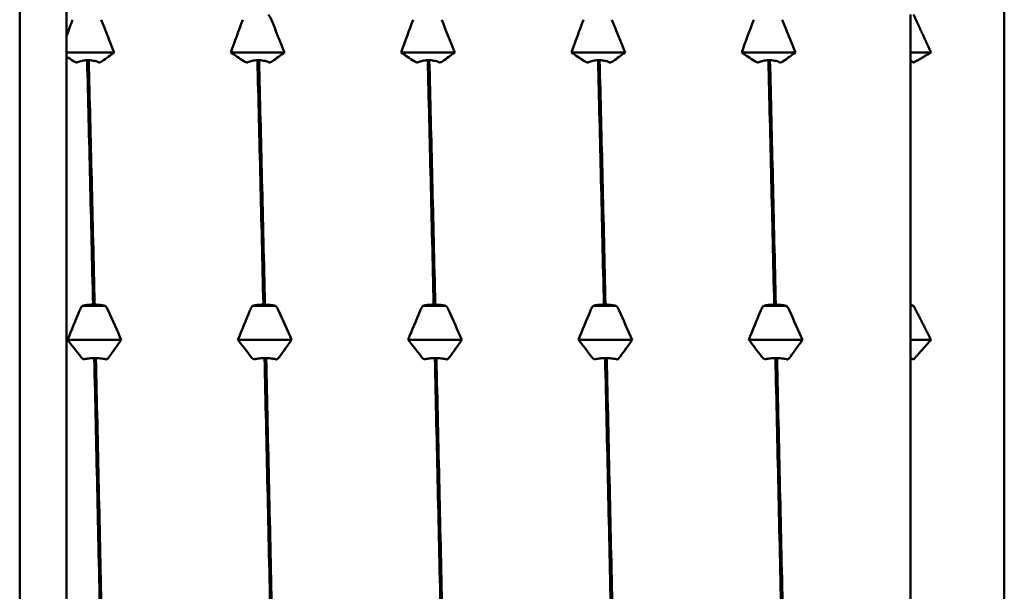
# Model space of a CAD drawing. Header units: millimetres. Extents: x 49 to 192, y 96 to 231.
# Tile 20 of 24: x 127.99 to 138.49, y 188.26 to 194.36. Entities that reach past the tile are written whole.
import ezdxf

# ---------------------------------------------------------------- set-up
doc = ezdxf.new("R2010")
doc.units = ezdxf.units.MM
doc.layers.add('Видимый контур (ГОСТ)', color=7, linetype='Continuous', lineweight=50)

msp = doc.modelspace()

# ---------------------------------------------------------------- linework, layer by layer
at = {"layer": 'Видимый контур (ГОСТ)'}
for p, q in [((127.993, 174.906), (127.993, 200.406)), ((138.493, 199.106), (138.493, 176.206)), ((128.493, 194.184), (128.493, 196.614)), ((137.493, 194.006), (137.493, 194.41)), ((128.493, 194.006), (128.493, 194.184)), ((128.493, 193.962), (128.493, 194.006)), ((129.001, 194.006), (128.493, 194.006)), ((128.493, 184.679), (128.493, 193.962)), ((130.817, 194.006), (130.244, 194.006)), ((132.633, 194.006), (132.06, 194.006)), ((134.449, 194.006), (133.876, 194.006)), ((136.265, 194.006), (135.692, 194.006)), ((137.493, 193.923), (137.493, 194.006)), ((137.711, 194.006), (137.493, 194.006)), ((128.729, 193.923), (128.712, 193.923)), ((130.545, 193.923), (130.528, 193.923)), ((132.361, 193.923), (132.344, 193.923)), ((134.177, 193.923), (134.16, 193.923)), ((135.994, 193.923), (135.977, 193.923)), ((137.493, 193.923), (137.493, 191.318)), ((128.775, 191.318), (128.792, 191.318)), ((130.591, 191.318), (130.608, 191.318)), ((132.407, 191.318), (132.424, 191.318)), ((134.223, 191.318), (134.24, 191.318)), ((136.039, 191.318), (136.056, 191.318)), ((137.493, 191.305), (137.493, 191.318)), ((128.906, 191.305), (128.661, 191.305)), ((130.722, 191.305), (130.477, 191.305)), ((132.538, 191.305), (132.293, 191.305)), ((134.354, 191.305), (134.109, 191.305)), ((136.17, 191.305), (135.925, 191.305)), ((137.493, 190.943), (137.493, 191.305)), ((137.525, 191.305), (137.493, 191.305)), ((129.076, 190.943), (128.503, 190.943)), ((130.893, 190.943), (130.319, 190.943)), ((132.709, 190.943), (132.135, 190.943)), ((134.525, 190.943), (133.951, 190.943)), ((136.341, 190.943), (135.768, 190.943)), ((137.493, 190.747), (137.493, 190.943)), ((137.711, 190.943), (137.493, 190.943)), ((128.805, 190.747), (128.788, 190.747)), ((130.621, 190.747), (130.604, 190.747)), ((132.437, 190.747), (132.42, 190.747)), ((134.253, 190.747), (134.236, 190.747)), ((136.069, 190.747), (136.052, 190.747)), ((137.493, 190.747), (137.493, 187.952))]:
    msp.add_line(p, q, dxfattribs=at)
for points in [[(128.493, 194.184), (128.514, 194.241), (128.535, 194.298), (128.556, 194.355)], [(128.861, 194.355), (128.908, 194.239), (128.954, 194.122), (129.001, 194.006)], [(130.244, 194.006), (130.286, 194.123), (130.329, 194.239), (130.372, 194.355)], [(130.646, 194.41), (130.658, 194.394), (130.668, 194.375), (130.677, 194.355)], [(130.677, 194.355), (130.724, 194.239), (130.77, 194.122), (130.817, 194.006)], [(132.06, 194.006), (132.102, 194.123), (132.145, 194.239), (132.189, 194.355)], [(132.493, 194.355), (132.54, 194.239), (132.587, 194.122), (132.633, 194.006)], [(133.876, 194.006), (133.918, 194.123), (133.961, 194.239), (134.005, 194.355)], [(134.309, 194.355), (134.356, 194.239), (134.403, 194.122), (134.449, 194.006)], [(135.692, 194.006), (135.734, 194.123), (135.777, 194.239), (135.821, 194.355)], [(136.125, 194.355), (136.172, 194.239), (136.219, 194.122), (136.265, 194.006)], [(128.568, 193.912), (128.543, 193.929), (128.518, 193.945), (128.493, 193.962)], [(129.001, 194.006), (128.958, 193.975), (128.915, 193.943), (128.872, 193.912)], [(130.384, 193.912), (130.337, 193.943), (130.29, 193.975), (130.244, 194.006)], [(130.817, 194.006), (130.774, 193.975), (130.731, 193.943), (130.688, 193.912)], [(132.2, 193.912), (132.153, 193.943), (132.106, 193.975), (132.06, 194.006)], [(132.633, 194.006), (132.59, 193.975), (132.547, 193.943), (132.504, 193.912)], [(134.016, 193.912), (133.969, 193.943), (133.922, 193.975), (133.876, 194.006)], [(134.449, 194.006), (134.407, 193.975), (134.364, 193.943), (134.32, 193.912)], [(135.832, 193.912), (135.785, 193.943), (135.738, 193.975), (135.692, 194.006)], [(136.265, 194.006), (136.223, 193.975), (136.18, 193.943), (136.136, 193.912)], [(128.598, 193.898), (128.586, 193.902), (128.576, 193.907), (128.568, 193.912)], [(128.712, 193.923), (128.733, 193.097), (128.754, 192.222), (128.775, 191.318)], [(128.792, 191.318), (128.771, 192.222), (128.75, 193.097), (128.729, 193.923)], [(130.414, 193.898), (130.402, 193.902), (130.392, 193.907), (130.384, 193.912)], [(130.528, 193.923), (130.549, 193.097), (130.57, 192.222), (130.591, 191.318)], [(130.608, 191.318), (130.587, 192.222), (130.566, 193.097), (130.545, 193.923)], [(132.23, 193.898), (132.218, 193.902), (132.208, 193.907), (132.2, 193.912)], [(132.344, 193.923), (132.365, 193.097), (132.386, 192.222), (132.407, 191.318)], [(132.424, 191.318), (132.403, 192.222), (132.382, 193.097), (132.361, 193.923)], [(134.046, 193.898), (134.034, 193.902), (134.024, 193.907), (134.016, 193.912)], [(134.16, 193.923), (134.181, 193.097), (134.202, 192.222), (134.223, 191.318)], [(134.24, 191.318), (134.219, 192.222), (134.198, 193.097), (134.177, 193.923)], [(135.863, 193.898), (135.851, 193.902), (135.84, 193.907), (135.832, 193.912)], [(135.977, 193.923), (135.997, 193.097), (136.018, 192.222), (136.039, 191.318)], [(136.056, 191.318), (136.035, 192.222), (136.014, 193.097), (135.994, 193.923)], [(128.503, 190.943), (128.546, 191.047), (128.589, 191.152), (128.632, 191.256)], [(128.906, 191.305), (128.918, 191.291), (128.928, 191.274), (128.936, 191.256)], [(128.936, 191.256), (128.983, 191.152), (129.03, 191.047), (129.076, 190.943)], [(130.319, 190.943), (130.362, 191.047), (130.405, 191.152), (130.448, 191.256)], [(130.722, 191.305), (130.734, 191.291), (130.744, 191.274), (130.752, 191.256)], [(130.752, 191.256), (130.799, 191.152), (130.846, 191.047), (130.893, 190.943)], [(132.135, 190.943), (132.178, 191.047), (132.221, 191.152), (132.264, 191.256)], [(132.538, 191.305), (132.55, 191.291), (132.56, 191.274), (132.568, 191.256)], [(132.568, 191.256), (132.615, 191.152), (132.662, 191.047), (132.709, 190.943)], [(133.951, 190.943), (133.994, 191.047), (134.037, 191.152), (134.08, 191.256)], [(134.354, 191.305), (134.366, 191.291), (134.376, 191.274), (134.384, 191.256)], [(134.384, 191.256), (134.432, 191.152), (134.478, 191.047), (134.525, 190.943)], [(135.768, 190.943), (135.81, 191.047), (135.853, 191.152), (135.896, 191.256)], [(136.17, 191.305), (136.182, 191.291), (136.192, 191.274), (136.201, 191.256)], [(136.201, 191.256), (136.248, 191.152), (136.294, 191.047), (136.341, 190.943)], [(128.643, 190.762), (128.596, 190.822), (128.55, 190.882), (128.503, 190.943)], [(129.076, 190.943), (129.034, 190.882), (128.991, 190.822), (128.948, 190.762)], [(130.459, 190.762), (130.412, 190.822), (130.366, 190.882), (130.319, 190.943)], [(130.893, 190.943), (130.85, 190.882), (130.807, 190.822), (130.764, 190.762)], [(132.276, 190.762), (132.229, 190.822), (132.182, 190.882), (132.135, 190.943)], [(132.709, 190.943), (132.666, 190.882), (132.623, 190.822), (132.58, 190.762)], [(134.092, 190.762), (134.045, 190.822), (133.998, 190.882), (133.951, 190.943)], [(134.525, 190.943), (134.482, 190.882), (134.439, 190.822), (134.396, 190.762)], [(135.908, 190.762), (135.861, 190.822), (135.814, 190.882), (135.768, 190.943)], [(136.341, 190.943), (136.298, 190.882), (136.255, 190.822), (136.212, 190.762)], [(128.674, 190.734), (128.662, 190.742), (128.652, 190.751), (128.643, 190.762)], [(128.788, 190.747), (128.809, 189.832), (128.83, 188.893), (128.85, 187.952)], [(128.867, 187.952), (128.847, 188.893), (128.826, 189.832), (128.805, 190.747)], [(130.49, 190.734), (130.478, 190.742), (130.468, 190.751), (130.459, 190.762)], [(130.604, 190.747), (130.625, 189.832), (130.646, 188.893), (130.667, 187.952)], [(130.683, 187.952), (130.663, 188.893), (130.642, 189.832), (130.621, 190.747)], [(132.306, 190.734), (132.294, 190.742), (132.284, 190.751), (132.276, 190.762)], [(132.42, 190.747), (132.441, 189.832), (132.462, 188.893), (132.483, 187.952)], [(132.5, 187.952), (132.479, 188.893), (132.458, 189.832), (132.437, 190.747)], [(134.122, 190.734), (134.11, 190.742), (134.1, 190.751), (134.092, 190.762)], [(134.236, 190.747), (134.257, 189.832), (134.278, 188.893), (134.299, 187.952)], [(134.316, 187.952), (134.295, 188.893), (134.274, 189.832), (134.253, 190.747)], [(135.938, 190.734), (135.926, 190.742), (135.916, 190.751), (135.908, 190.762)], [(136.052, 190.747), (136.073, 189.832), (136.094, 188.893), (136.115, 187.952)], [(136.132, 187.952), (136.111, 188.893), (136.09, 189.832), (136.069, 190.747)]]:
    msp.add_open_spline(points, degree=3, dxfattribs=at)
for points, weights in [([(137.525, 194.41), (137.62, 194.205), (137.711, 194.006)], [1.00025386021, 1.00099824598, 1.00147787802]), ([(137.711, 194.006), (137.62, 193.952), (137.525, 193.898)], [1.00147787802, 1.00099824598, 1.00025386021]), ([(137.525, 193.898), (137.509, 193.91), (137.493, 193.923)], [1.00012401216, 1.00006391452, 1]), ([(137.493, 191.318), (137.509, 191.312), (137.525, 191.305)], [1, 1.00006391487, 1.00012401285]), ([(137.525, 191.305), (137.62, 191.122), (137.711, 190.943)], [1.00025386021, 1.00099824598, 1.00147787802]), ([(137.711, 190.943), (137.62, 190.839), (137.525, 190.734)], [1.00147787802, 1.00099824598, 1.00025386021]), ([(137.525, 190.734), (137.509, 190.74), (137.493, 190.747)], [1.00012401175, 1.0000639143, 1])]:
    msp.add_rational_spline(points, weights, degree=2, dxfattribs=at)
for points, knots in [([(128.712, 193.923), (128.693, 193.923), (128.675, 193.921), (128.64, 193.914), (128.624, 193.909), (128.606, 193.901), (128.602, 193.899), (128.598, 193.898)], [-0.01787911, -0.01787911, -0.01787911, -0.01787911, -0.01226751, -0.01226751, -0.00665623, -0.00665623, -0.00506216, -0.00506216, -0.00506216, -0.00506216]), ([(128.843, 193.898), (128.842, 193.898), (128.841, 193.899), (128.826, 193.906), (128.81, 193.911), (128.773, 193.92), (128.751, 193.923), (128.729, 193.923)], [-0.01282665, -0.01282665, -0.01282665, -0.01282665, -0.01227145, -0.01227145, -0.00665799, -0.00665799, 0, 0, 0, 0]), ([(128.872, 193.912), (128.866, 193.908), (128.859, 193.904), (128.848, 193.9), (128.846, 193.899), (128.843, 193.898)], [-0.020105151, -0.020105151, -0.020105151, -0.020105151, -0.015168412, -0.015168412, -0.013799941, -0.013799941, -0.013799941, -0.013799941]), ([(130.528, 193.923), (130.51, 193.923), (130.491, 193.921), (130.456, 193.914), (130.44, 193.909), (130.422, 193.901), (130.418, 193.899), (130.414, 193.898)], [-0.01787911, -0.01787911, -0.01787911, -0.01787911, -0.01226751, -0.01226751, -0.00665623, -0.00665623, -0.00506216, -0.00506216, -0.00506216, -0.00506216]), ([(130.659, 193.898), (130.658, 193.898), (130.657, 193.899), (130.642, 193.906), (130.626, 193.911), (130.589, 193.92), (130.567, 193.923), (130.545, 193.923)], [-0.01282665, -0.01282665, -0.01282665, -0.01282665, -0.01227145, -0.01227145, -0.00665799, -0.00665799, 0, 0, 0, 0]), ([(130.688, 193.912), (130.682, 193.908), (130.675, 193.904), (130.664, 193.9), (130.662, 193.899), (130.659, 193.898)], [-0.020105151, -0.020105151, -0.020105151, -0.020105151, -0.01516841, -0.01516841, -0.013799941, -0.013799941, -0.013799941, -0.013799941]), ([(132.344, 193.923), (132.326, 193.923), (132.307, 193.921), (132.272, 193.914), (132.256, 193.909), (132.238, 193.901), (132.234, 193.899), (132.23, 193.898)], [-0.01787911, -0.01787911, -0.01787911, -0.01787911, -0.01226751, -0.01226751, -0.00665623, -0.00665623, -0.00506216, -0.00506216, -0.00506216, -0.00506216]), ([(132.475, 193.898), (132.474, 193.898), (132.473, 193.899), (132.458, 193.906), (132.442, 193.911), (132.405, 193.92), (132.384, 193.923), (132.361, 193.923)], [-0.01282665, -0.01282665, -0.01282665, -0.01282665, -0.01227145, -0.01227145, -0.00665799, -0.00665799, 0, 0, 0, 0]), ([(132.504, 193.912), (132.499, 193.908), (132.491, 193.904), (132.481, 193.9), (132.478, 193.899), (132.475, 193.898)], [-0.020105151, -0.020105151, -0.020105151, -0.020105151, -0.01516841, -0.01516841, -0.013799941, -0.013799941, -0.013799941, -0.013799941]), ([(134.16, 193.923), (134.142, 193.923), (134.123, 193.921), (134.089, 193.914), (134.072, 193.909), (134.054, 193.901), (134.05, 193.899), (134.046, 193.898)], [-0.01787911, -0.01787911, -0.01787911, -0.01787911, -0.01226751, -0.01226751, -0.00665623, -0.00665623, -0.00506216, -0.00506216, -0.00506216, -0.00506216]), ([(134.292, 193.898), (134.29, 193.898), (134.289, 193.899), (134.274, 193.906), (134.259, 193.911), (134.221, 193.92), (134.2, 193.923), (134.177, 193.923)], [-0.01282665, -0.01282665, -0.01282665, -0.01282665, -0.01227145, -0.01227145, -0.00665799, -0.00665799, 0, 0, 0, 0]), ([(134.32, 193.912), (134.315, 193.908), (134.308, 193.904), (134.297, 193.9), (134.294, 193.899), (134.292, 193.898)], [-0.020105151, -0.020105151, -0.020105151, -0.020105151, -0.01516841, -0.01516841, -0.013799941, -0.013799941, -0.013799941, -0.013799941]), ([(135.977, 193.923), (135.958, 193.923), (135.939, 193.921), (135.905, 193.914), (135.888, 193.909), (135.87, 193.901), (135.866, 193.899), (135.863, 193.898)], [-0.01787911, -0.01787911, -0.01787911, -0.01787911, -0.01226751, -0.01226751, -0.00665623, -0.00665623, -0.00506216, -0.00506216, -0.00506216, -0.00506216]), ([(136.108, 193.898), (136.106, 193.898), (136.105, 193.899), (136.09, 193.906), (136.075, 193.911), (136.037, 193.92), (136.016, 193.923), (135.994, 193.923)], [-0.01282665, -0.01282665, -0.01282665, -0.01282665, -0.01227145, -0.01227145, -0.00665799, -0.00665799, 0, 0, 0, 0]), ([(136.136, 193.912), (136.131, 193.908), (136.124, 193.904), (136.113, 193.9), (136.11, 193.899), (136.108, 193.898)], [-0.020105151, -0.020105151, -0.020105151, -0.020105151, -0.01516841, -0.01516841, -0.013799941, -0.013799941, -0.013799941, -0.013799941]), ([(128.661, 191.305), (128.662, 191.305), (128.663, 191.306), (128.678, 191.309), (128.694, 191.312), (128.731, 191.317), (128.753, 191.318), (128.775, 191.318)], [-0.01282665, -0.01282665, -0.01282665, -0.01282665, -0.01227145, -0.01227145, -0.00665799, -0.00665799, 0, 0, 0, 0]), ([(128.792, 191.318), (128.81, 191.318), (128.829, 191.317), (128.864, 191.313), (128.88, 191.311), (128.898, 191.307), (128.902, 191.306), (128.906, 191.305)], [-0.01787911, -0.01787911, -0.01787911, -0.01787911, -0.01226751, -0.01226751, -0.00665623, -0.00665623, -0.00506216, -0.00506216, -0.00506216, -0.00506216]), ([(130.477, 191.305), (130.478, 191.305), (130.479, 191.306), (130.494, 191.309), (130.51, 191.312), (130.547, 191.317), (130.569, 191.318), (130.591, 191.318)], [-0.01282665, -0.01282665, -0.01282665, -0.01282665, -0.01227145, -0.01227145, -0.00665799, -0.00665799, 0, 0, 0, 0]), ([(130.608, 191.318), (130.627, 191.318), (130.645, 191.317), (130.68, 191.313), (130.696, 191.311), (130.714, 191.307), (130.718, 191.306), (130.722, 191.305)], [-0.01787911, -0.01787911, -0.01787911, -0.01787911, -0.01226751, -0.01226751, -0.00665623, -0.00665623, -0.00506216, -0.00506216, -0.00506216, -0.00506216]), ([(132.293, 191.305), (132.294, 191.305), (132.295, 191.306), (132.31, 191.309), (132.326, 191.312), (132.363, 191.317), (132.385, 191.318), (132.407, 191.318)], [-0.01282665, -0.01282665, -0.01282665, -0.01282665, -0.01227145, -0.01227145, -0.00665799, -0.00665799, 0, 0, 0, 0]), ([(132.424, 191.318), (132.443, 191.318), (132.461, 191.317), (132.496, 191.313), (132.512, 191.311), (132.53, 191.307), (132.534, 191.306), (132.538, 191.305)], [-0.01787911, -0.01787911, -0.01787911, -0.01787911, -0.01226751, -0.01226751, -0.00665623, -0.00665623, -0.00506216, -0.00506216, -0.00506216, -0.00506216]), ([(134.109, 191.305), (134.11, 191.305), (134.112, 191.306), (134.126, 191.309), (134.142, 191.312), (134.179, 191.317), (134.201, 191.318), (134.223, 191.318)], [-0.01282665, -0.01282665, -0.01282665, -0.01282665, -0.01227145, -0.01227145, -0.00665799, -0.00665799, 0, 0, 0, 0]), ([(134.24, 191.318), (134.259, 191.318), (134.277, 191.317), (134.312, 191.313), (134.328, 191.311), (134.346, 191.307), (134.35, 191.306), (134.354, 191.305)], [-0.01787911, -0.01787911, -0.01787911, -0.01787911, -0.01226751, -0.01226751, -0.00665623, -0.00665623, -0.00506216, -0.00506216, -0.00506216, -0.00506216]), ([(135.925, 191.305), (135.926, 191.305), (135.928, 191.306), (135.943, 191.309), (135.958, 191.312), (135.995, 191.317), (136.017, 191.318), (136.039, 191.318)], [-0.01282665, -0.01282665, -0.01282665, -0.01282665, -0.01227145, -0.01227145, -0.00665799, -0.00665799, 0, 0, 0, 0]), ([(136.056, 191.318), (136.075, 191.318), (136.093, 191.317), (136.128, 191.313), (136.144, 191.311), (136.163, 191.307), (136.166, 191.306), (136.17, 191.305)], [-0.01787911, -0.01787911, -0.01787911, -0.01787911, -0.01226751, -0.01226751, -0.00665623, -0.00665623, -0.00506216, -0.00506216, -0.00506216, -0.00506216]), ([(128.632, 191.256), (128.638, 191.27), (128.645, 191.283), (128.656, 191.298), (128.658, 191.302), (128.661, 191.305)], [-0.020105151, -0.020105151, -0.020105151, -0.020105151, -0.015168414, -0.015168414, -0.013799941, -0.013799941, -0.013799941, -0.013799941]), ([(130.448, 191.256), (130.454, 191.27), (130.461, 191.283), (130.472, 191.298), (130.474, 191.302), (130.477, 191.305)], [-0.020105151, -0.020105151, -0.020105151, -0.020105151, -0.01516841, -0.01516841, -0.013799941, -0.013799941, -0.013799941, -0.013799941]), ([(132.264, 191.256), (132.27, 191.27), (132.277, 191.283), (132.288, 191.298), (132.29, 191.302), (132.293, 191.305)], [-0.020105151, -0.020105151, -0.020105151, -0.020105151, -0.01516841, -0.01516841, -0.013799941, -0.013799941, -0.013799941, -0.013799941]), ([(134.08, 191.256), (134.086, 191.27), (134.093, 191.283), (134.104, 191.298), (134.106, 191.302), (134.109, 191.305)], [-0.020105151, -0.020105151, -0.020105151, -0.020105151, -0.01516841, -0.01516841, -0.013799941, -0.013799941, -0.013799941, -0.013799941]), ([(135.896, 191.256), (135.902, 191.27), (135.909, 191.283), (135.92, 191.298), (135.922, 191.302), (135.925, 191.305)], [-0.020105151, -0.020105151, -0.020105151, -0.020105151, -0.01516841, -0.01516841, -0.013799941, -0.013799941, -0.013799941, -0.013799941]), ([(128.788, 190.747), (128.769, 190.747), (128.751, 190.746), (128.716, 190.742), (128.7, 190.74), (128.681, 190.736), (128.678, 190.735), (128.674, 190.734)], [-0.01787911, -0.01787911, -0.01787911, -0.01787911, -0.01226751, -0.01226751, -0.00665623, -0.00665623, -0.00506216, -0.00506216, -0.00506216, -0.00506216]), ([(128.919, 190.734), (128.918, 190.734), (128.916, 190.734), (128.901, 190.738), (128.886, 190.741), (128.849, 190.745), (128.827, 190.747), (128.805, 190.747)], [-0.01282665, -0.01282665, -0.01282665, -0.01282665, -0.01227145, -0.01227145, -0.00665799, -0.00665799, 0, 0, 0, 0]), ([(128.948, 190.762), (128.942, 190.754), (128.935, 190.747), (128.924, 190.737), (128.922, 190.736), (128.919, 190.734)], [-0.020105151, -0.020105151, -0.020105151, -0.020105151, -0.015168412, -0.015168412, -0.013799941, -0.013799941, -0.013799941, -0.013799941]), ([(130.604, 190.747), (130.585, 190.747), (130.567, 190.746), (130.532, 190.742), (130.516, 190.74), (130.497, 190.736), (130.494, 190.735), (130.49, 190.734)], [-0.01787911, -0.01787911, -0.01787911, -0.01787911, -0.01226751, -0.01226751, -0.00665623, -0.00665623, -0.00506216, -0.00506216, -0.00506216, -0.00506216]), ([(130.735, 190.734), (130.734, 190.734), (130.732, 190.734), (130.718, 190.738), (130.702, 190.741), (130.665, 190.745), (130.643, 190.747), (130.621, 190.747)], [-0.01282665, -0.01282665, -0.01282665, -0.01282665, -0.01227145, -0.01227145, -0.00665799, -0.00665799, 0, 0, 0, 0]), ([(130.764, 190.762), (130.758, 190.754), (130.751, 190.747), (130.74, 190.737), (130.738, 190.736), (130.735, 190.734)], [-0.020105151, -0.020105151, -0.020105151, -0.020105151, -0.01516841, -0.01516841, -0.013799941, -0.013799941, -0.013799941, -0.013799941]), ([(132.42, 190.747), (132.401, 190.747), (132.383, 190.746), (132.348, 190.742), (132.332, 190.74), (132.314, 190.736), (132.31, 190.735), (132.306, 190.734)], [-0.01787911, -0.01787911, -0.01787911, -0.01787911, -0.01226751, -0.01226751, -0.00665623, -0.00665623, -0.00506216, -0.00506216, -0.00506216, -0.00506216]), ([(132.551, 190.734), (132.55, 190.734), (132.549, 190.734), (132.534, 190.738), (132.518, 190.741), (132.481, 190.745), (132.459, 190.747), (132.437, 190.747)], [-0.01282665, -0.01282665, -0.01282665, -0.01282665, -0.01227145, -0.01227145, -0.00665799, -0.00665799, 0, 0, 0, 0]), ([(132.58, 190.762), (132.574, 190.754), (132.567, 190.747), (132.556, 190.737), (132.554, 190.736), (132.551, 190.734)], [-0.020105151, -0.020105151, -0.020105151, -0.020105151, -0.01516841, -0.01516841, -0.013799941, -0.013799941, -0.013799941, -0.013799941]), ([(134.236, 190.747), (134.217, 190.747), (134.199, 190.746), (134.164, 190.742), (134.148, 190.74), (134.13, 190.736), (134.126, 190.735), (134.122, 190.734)], [-0.01787911, -0.01787911, -0.01787911, -0.01787911, -0.01226751, -0.01226751, -0.00665623, -0.00665623, -0.00506216, -0.00506216, -0.00506216, -0.00506216]), ([(134.367, 190.734), (134.366, 190.734), (134.365, 190.734), (134.35, 190.738), (134.334, 190.741), (134.297, 190.745), (134.275, 190.747), (134.253, 190.747)], [-0.01282665, -0.01282665, -0.01282665, -0.01282665, -0.01227145, -0.01227145, -0.00665799, -0.00665799, 0, 0, 0, 0]), ([(134.396, 190.762), (134.39, 190.754), (134.383, 190.747), (134.372, 190.737), (134.37, 190.736), (134.367, 190.734)], [-0.020105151, -0.020105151, -0.020105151, -0.020105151, -0.01516841, -0.01516841, -0.013799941, -0.013799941, -0.013799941, -0.013799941]), ([(136.052, 190.747), (136.034, 190.747), (136.015, 190.746), (135.98, 190.742), (135.964, 190.74), (135.946, 190.736), (135.942, 190.735), (135.938, 190.734)], [-0.01787911, -0.01787911, -0.01787911, -0.01787911, -0.01226751, -0.01226751, -0.00665623, -0.00665623, -0.00506216, -0.00506216, -0.00506216, -0.00506216]), ([(136.183, 190.734), (136.182, 190.734), (136.181, 190.734), (136.166, 190.738), (136.15, 190.741), (136.113, 190.745), (136.091, 190.747), (136.069, 190.747)], [-0.01282665, -0.01282665, -0.01282665, -0.01282665, -0.01227145, -0.01227145, -0.00665799, -0.00665799, 0, 0, 0, 0]), ([(136.212, 190.762), (136.206, 190.754), (136.199, 190.747), (136.188, 190.737), (136.186, 190.736), (136.183, 190.734)], [-0.020105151, -0.020105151, -0.020105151, -0.020105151, -0.01516841, -0.01516841, -0.013799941, -0.013799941, -0.013799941, -0.013799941])]:
    msp.add_open_spline(points, degree=3, knots=knots, dxfattribs=at)

doc.saveas('drawing.dxf')
